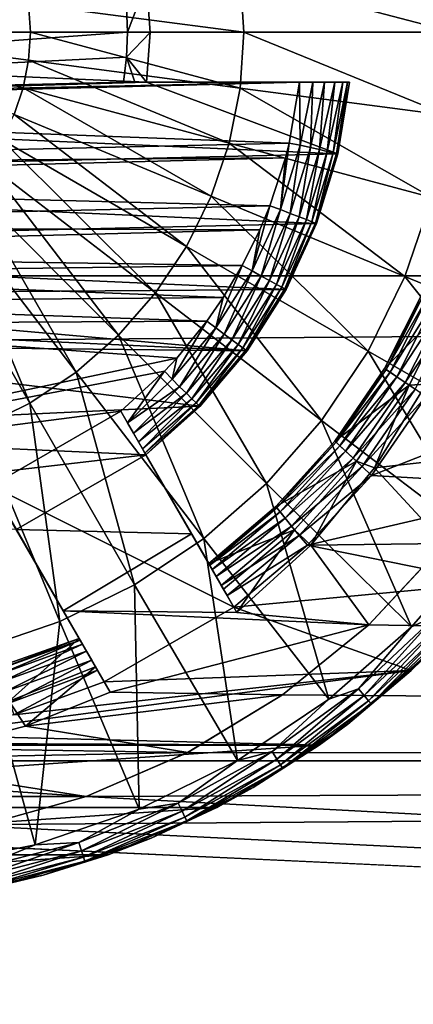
# Model space of a CAD drawing. Header units: metres. Extents: x -150 to 146, y -127 to 82.
# Tile 145 of 256: x 93.82 to 95.4, y -3.9 to 0.05. Entities that reach past the tile are written whole.
import ezdxf

# ---------------------------------------------------------------- set-up
doc = ezdxf.new("R2010")
doc.units = ezdxf.units.M
doc.layers.add('solid_ELLA_AP_WANNE_SW0001', color=7, linetype='CONTINUOUS')

msp = doc.modelspace()

# ---------------------------------------------------------------- linework, layer by layer
at = {"layer": 'solid_ELLA_AP_WANNE_SW0001'}
for points in [[(127.5, 0.976148, 22.979277), (-127.5, 0.976148, 22.979277), (-127.5, -0.976148, 22.979277)], [(127.5, -0.976148, 22.979277), (127.5, 0.976148, 22.979277), (-127.5, -0.976148, 22.979277)], [(93.795601, 0.329549, -23.959162), (93.83181, 0.222883, -23.959162), (93, 0, -24)], [(94.702431, 0.224129, -23.836525), (95.535706, 0.333832, -23.633198), (95.557587, 0, -23.633198)], [(94.233894, 0.2, -23), (91.073212, 0.3, -23), (89.5, 0, -23)], [(94.327003, 0.2, -22.310066), (89.75, 0, -22.310963), (90.219528, 0.3, -22.308947)], [(94.245964, 0.100324, -23), (94.233894, 0.2, -23), (89.5, 0, -23)], [(94.341873, -0.001472, -22.310963), (89.75, 0, -22.310963), (94.327003, 0.2, -22.310066)], [(93.83181, 0.222883, -23.959162), (93.853783, 0.112403, -23.959162), (93, 0, -24)], [(94.702431, 0.224129, -23.836525), (94.717125, 0, -23.836525), (93.853783, 0.112403, -23.959162)], [(94.327003, 0.2, -22.310066), (94.245964, 0.100324, -23), (94.25, 0, -23)], [(94.341873, -0.001472, -22.310963), (94.327003, 0.2, -22.310066), (94.25, 0, -23)], [(94.702431, 0.224129, -23.836525), (95.557587, 0, -23.633198), (94.717125, 0, -23.836525)], [(94.25, 0, -23), (94.245964, 0.100324, -23), (89.5, 0, -23)], [(93.853783, 0.112403, -23.959162), (93.861153, 0, -23.959162), (93, 0, -24)], [(94.717125, 0, -23.836525), (93.861153, 0, -23.959162), (93.853783, 0.112403, -23.959162)], [(94.327003, -0.2, -22.310066), (90.871033, -0.3, -22.308947), (89.75, 0, -22.310963)], [(94.341873, -0.001472, -22.310963), (94.327003, -0.2, -22.310066), (89.75, 0, -22.310963)], [(93.853783, -0.112403, -23.959162), (93, 0, -24), (93.861153, 0, -23.959162)], [(93.83181, -0.222883, -23.959162), (93.795601, -0.329549, -23.959162), (93, 0, -24)], [(93.853783, -0.112403, -23.959162), (93.83181, -0.222883, -23.959162), (93, 0, -24)], [(94.702431, -0.224129, -23.836525), (93.853783, -0.112403, -23.959162), (93.861153, 0, -23.959162)], [(94.702431, -0.224129, -23.836525), (93.861153, 0, -23.959162), (94.717125, 0, -23.836525)], [(94.702431, -0.224129, -23.836525), (94.717125, 0, -23.836525), (95.535706, -0.333832, -23.633198)], [(95.535706, -0.333832, -23.633198), (94.717125, 0, -23.836525), (95.557587, 0, -23.633198)], [(94.25, 0, -23), (89.5, 0, -23), (90.165833, -0.3, -23)], [(94.245964, -0.100324, -23), (94.25, 0, -23), (90.165833, -0.3, -23)], [(94.341873, -0.001472, -22.310963), (94.25, 0, -23), (94.245964, -0.100324, -23)], [(94.341873, -0.001472, -22.310963), (94.245964, -0.100324, -23), (94.327003, -0.2, -22.310066)], [(94.233894, -0.2, -23), (94.245964, -0.100324, -23), (90.165833, -0.3, -23)], [(94.658615, -0.444424, -23.836525), (93.83181, -0.222883, -23.959162), (93.853783, -0.112403, -23.959162)], [(94.658615, -0.444424, -23.836525), (93.853783, -0.112403, -23.959162), (94.702431, -0.224129, -23.836525)], [(94.280418, -0.2, -22.655434), (94.245964, -0.100324, -23), (94.233894, -0.2, -23)], [(94.280418, -0.2, -22.655434), (94.327003, -0.2, -22.310066), (94.245964, -0.100324, -23)], [(94.93972, -0.2, -23), (90.165833, -0.3, -23), (91.073212, -0.3, -23)], [(94.93972, -0.2, -23), (94.233894, -0.2, -23), (90.165833, -0.3, -23)], [(95.094063, -0.487243, -22.305643), (90.871033, -0.3, -22.308947), (94.327003, -0.2, -22.310066)], [(94.898506, -0.444445, -23), (94.93972, -0.2, -23), (91.073212, -0.3, -23)], [(94.586418, -0.657114, -23.836525), (93.795601, -0.329549, -23.959162), (93.83181, -0.222883, -23.959162)], [(94.586418, -0.657114, -23.836525), (93.83181, -0.222883, -23.959162), (94.658615, -0.444424, -23.836525)], [(94.280418, -0.2, -22.655434), (94.233894, -0.2, -23), (94.93972, -0.2, -23)], [(94.280418, -0.2, -22.655434), (94.93972, -0.2, -23), (94.327003, -0.2, -22.310066)], [(94.327003, -0.2, -22.310066), (94.93972, -0.2, -23), (94.993484, -0.2, -22.992336)], [(94.327003, -0.2, -22.310066), (94.993484, -0.2, -22.992336), (95.040436, -0.2, -22.973083)], [(94.327003, -0.2, -22.310066), (95.040436, -0.2, -22.973083), (95.081772, -0.2, -22.940998)], [(94.327003, -0.2, -22.310066), (95.081772, -0.2, -22.940998), (95.113876, -0.2, -22.899803)], [(94.327003, -0.2, -22.310066), (95.113876, -0.2, -22.899803), (95.13311, -0.2, -22.853218)], [(94.327003, -0.2, -22.310066), (95.13311, -0.2, -22.853218), (95.140678, -0.2, -22.799999)], [(95.140678, -0.2, -22.310066), (94.327003, -0.2, -22.310066), (95.140678, -0.2, -22.799999)], [(95.094063, -0.487243, -22.305643), (94.327003, -0.2, -22.310066), (95.140678, -0.2, -22.310066)], [(94.658615, -0.444424, -23.836525), (94.702431, -0.224129, -23.836525), (95.470444, -0.661952, -23.633198)], [(94.702431, -0.224129, -23.836525), (95.535706, -0.333832, -23.633198), (95.470444, -0.661952, -23.633198)], [(94.942513, -0.452435, -22.994986), (94.93972, -0.2, -23), (94.898506, -0.444445, -23)], [(94.942513, -0.452435, -22.994986), (94.993484, -0.2, -22.992336), (94.93972, -0.2, -23)], [(94.942513, -0.452435, -22.994986), (94.983681, -0.462024, -22.980194), (94.993484, -0.2, -22.992336)], [(94.983681, -0.462024, -22.980194), (95.040436, -0.2, -22.973083), (94.993484, -0.2, -22.992336)], [(94.983681, -0.462024, -22.980194), (95.020615, -0.470626, -22.956366), (95.040436, -0.2, -22.973083)], [(95.020615, -0.470626, -22.956366), (95.081772, -0.2, -22.940998), (95.040436, -0.2, -22.973083)], [(95.020615, -0.470626, -22.956366), (95.05146, -0.47781, -22.924698), (95.081772, -0.2, -22.940998)], [(95.05146, -0.47781, -22.924698), (95.113876, -0.2, -22.899803), (95.081772, -0.2, -22.940998)], [(95.05146, -0.47781, -22.924698), (95.074661, -0.483215, -22.886776), (95.113876, -0.2, -22.899803)], [(95.074661, -0.483215, -22.886776), (95.13311, -0.2, -22.853218), (95.113876, -0.2, -22.899803)], [(95.074661, -0.483215, -22.886776), (95.089073, -0.48657, -22.844503), (95.13311, -0.2, -22.853218)], [(95.089073, -0.48657, -22.844503), (95.093956, -0.487708, -22.799999), (95.13311, -0.2, -22.853218)], [(95.093956, -0.487708, -22.799999), (95.140678, -0.2, -22.799999), (95.13311, -0.2, -22.853218)], [(95.140678, -0.2, -22.310066), (95.140678, -0.2, -22.799999), (95.093956, -0.487708, -22.799999)], [(95.094063, -0.487243, -22.305643), (95.140678, -0.2, -22.310066), (95.093956, -0.487708, -22.799999)], [(95.094063, -0.487243, -22.305643), (90.931175, -0.585203, -22.303288), (90.871033, -0.3, -22.308947)], [(94.898506, -0.444445, -23), (91.073212, -0.3, -23), (91.124107, -0.531831, -23)], [(94.487068, -0.858561, -23.836525), (93.745781, -0.430577, -23.959162), (93.795601, -0.329549, -23.959162)], [(94.487068, -0.858561, -23.836525), (93.795601, -0.329549, -23.959162), (94.586418, -0.657114, -23.836525)], [(94.362282, -1.045318, -23.836525), (93.683197, -0.524237, -23.959162), (93.745781, -0.430577, -23.959162)], [(94.362282, -1.045318, -23.836525), (93.745781, -0.430577, -23.959162), (94.487068, -0.858561, -23.836525)], [(94.883598, -0.504177, -23), (94.898506, -0.444445, -23), (91.124107, -0.531831, -23)], [(94.586418, -0.657114, -23.836525), (94.658615, -0.444424, -23.836525), (95.3629, -0.978747, -23.633198)], [(94.658615, -0.444424, -23.836525), (95.470444, -0.661952, -23.633198), (95.3629, -0.978747, -23.633198)], [(94.863365, -0.711272, -22.994986), (94.898506, -0.444445, -23), (94.883598, -0.504177, -23)], [(94.863365, -0.711272, -22.994986), (94.942513, -0.452435, -22.994986), (94.898506, -0.444445, -23)], [(94.863365, -0.711272, -22.994986), (94.902863, -0.726347, -22.980194), (94.942513, -0.452435, -22.994986)], [(94.902863, -0.726347, -22.980194), (94.983681, -0.462024, -22.980194), (94.942513, -0.452435, -22.994986)], [(94.902863, -0.726347, -22.980194), (94.938286, -0.73987, -22.956366), (94.983681, -0.462024, -22.980194)], [(94.938286, -0.73987, -22.956366), (95.020615, -0.470626, -22.956366), (94.983681, -0.462024, -22.980194)], [(94.938286, -0.73987, -22.956366), (94.967873, -0.751163, -22.924698), (95.020615, -0.470626, -22.956366)], [(94.967873, -0.751163, -22.924698), (95.05146, -0.47781, -22.924698), (95.020615, -0.470626, -22.956366)], [(95.008797, -0.766318, -22.2978), (90.931175, -0.585203, -22.303288), (95.094063, -0.487243, -22.305643)], [(94.883598, -0.504177, -23), (91.124107, -0.531831, -23), (91.144981, -0.600869, -23)], [(94.821808, -0.695348, -23), (94.883598, -0.504177, -23), (91.144981, -0.600869, -23)], [(94.863365, -0.711272, -22.994986), (94.883598, -0.504177, -23), (94.821808, -0.695348, -23)], [(94.967873, -0.751163, -22.924698), (94.990135, -0.759661, -22.886776), (95.05146, -0.47781, -22.924698)], [(94.990135, -0.759661, -22.886776), (95.074661, -0.483215, -22.886776), (95.05146, -0.47781, -22.924698)], [(94.990135, -0.759661, -22.886776), (95.003952, -0.764936, -22.844503), (95.074661, -0.483215, -22.886776)], [(95.003952, -0.764936, -22.844503), (95.089073, -0.48657, -22.844503), (95.074661, -0.483215, -22.886776)], [(95.003952, -0.764936, -22.844503), (95.008636, -0.766724, -22.799999), (95.089073, -0.48657, -22.844503)], [(95.008636, -0.766724, -22.799999), (95.093956, -0.487708, -22.799999), (95.089073, -0.48657, -22.844503)], [(95.008797, -0.766318, -22.2978), (95.093956, -0.487708, -22.799999), (95.008636, -0.766724, -22.799999)], [(95.008797, -0.766318, -22.2978), (95.094063, -0.487243, -22.305643), (95.093956, -0.487708, -22.799999)], [(94.214188, -1.214189, -23.836525), (93.608925, -0.608927, -23.959162), (93.683197, -0.524237, -23.959162)], [(94.214188, -1.214189, -23.836525), (93.683197, -0.524237, -23.959162), (94.362282, -1.045318, -23.836525)], [(95.008797, -0.766318, -22.2978), (91.02935, -0.859676, -22.294395), (90.931175, -0.585203, -22.303288)], [(94.821808, -0.695348, -23), (91.144981, -0.600869, -23), (91.212364, -0.779019, -23)], [(94.045319, -1.362285, -23.836525), (93.524239, -0.683199, -23.959162), (93.608925, -0.608927, -23.959162)], [(94.045319, -1.362285, -23.836525), (93.608925, -0.608927, -23.959162), (94.214188, -1.214189, -23.836525)], [(94.487068, -0.858561, -23.836525), (94.586418, -0.657114, -23.836525), (95.214935, -1.278794, -23.633198)], [(94.586418, -0.657114, -23.836525), (95.3629, -0.978747, -23.633198), (95.214935, -1.278794, -23.633198)], [(95.3629, -0.978747, -23.633198), (95.470444, -0.661952, -23.633198), (96.118088, -1.289372, -23.351336)], [(94.781776, -0.792006, -23), (94.821808, -0.695348, -23), (91.212364, -0.779019, -23)], [(93.858559, -1.487072, -23.836525), (93.43058, -0.74578, -23.959162), (93.524239, -0.683199, -23.959162)], [(93.858559, -1.487072, -23.836525), (93.524239, -0.683199, -23.959162), (94.045319, -1.362285, -23.836525)], [(94.749908, -0.957009, -22.994986), (94.821808, -0.695348, -23), (94.781776, -0.792006, -23)], [(94.749908, -0.957009, -22.994986), (94.863365, -0.711272, -22.994986), (94.821808, -0.695348, -23)], [(93.657112, -1.586415, -23.836525), (93.43058, -0.74578, -23.959162), (93.858559, -1.487072, -23.836525)], [(94.749908, -0.957009, -22.994986), (94.786995, -0.977293, -22.980194), (94.863365, -0.711272, -22.994986)], [(94.786995, -0.977293, -22.980194), (94.902863, -0.726347, -22.980194), (94.863365, -0.711272, -22.994986)], [(94.786995, -0.977293, -22.980194), (94.820267, -0.995488, -22.956366), (94.902863, -0.726347, -22.980194)], [(94.820267, -0.995488, -22.956366), (94.938286, -0.73987, -22.956366), (94.902863, -0.726347, -22.980194)], [(94.820267, -0.995488, -22.956366), (94.848053, -1.010684, -22.924698), (94.938286, -0.73987, -22.956366)], [(94.848053, -1.010684, -22.924698), (94.967873, -0.751163, -22.924698), (94.938286, -0.73987, -22.956366)], [(94.886612, -1.031109, -22.287125), (91.02935, -0.859676, -22.294395), (95.008797, -0.766318, -22.2978)], [(94.781776, -0.792006, -23), (91.212364, -0.779019, -23), (91.261543, -0.88305, -23)], [(94.848053, -1.010684, -22.924698), (94.868958, -1.022117, -22.886776), (94.967873, -0.751163, -22.924698)], [(94.868958, -1.022117, -22.886776), (94.990135, -0.759661, -22.886776), (94.967873, -0.751163, -22.924698)], [(94.868958, -1.022117, -22.886776), (94.881935, -1.029214, -22.844503), (94.990135, -0.759661, -22.886776)], [(94.881935, -1.029214, -22.844503), (95.003952, -0.764936, -22.844503), (94.990135, -0.759661, -22.886776)], [(94.881935, -1.029214, -22.844503), (94.886337, -1.03162, -22.799999), (95.003952, -0.764936, -22.844503)], [(94.886337, -1.03162, -22.799999), (95.008636, -0.766724, -22.799999), (95.003952, -0.764936, -22.844503)], [(94.886612, -1.031109, -22.287125), (95.008636, -0.766724, -22.799999), (94.886337, -1.03162, -22.799999)], [(94.886612, -1.031109, -22.287125), (95.008797, -0.766318, -22.2978), (95.008636, -0.766724, -22.799999)], [(94.710594, -0.935546, -23), (94.781776, -0.792006, -23), (91.261543, -0.88305, -23)], [(94.749908, -0.957009, -22.994986), (94.781776, -0.792006, -23), (94.710594, -0.935546, -23)], [(94.886612, -1.031109, -22.287125), (92.161682, -1.052012, -22.286148), (91.02935, -0.859676, -22.294395)], [(94.362282, -1.045318, -23.836525), (94.487068, -0.858561, -23.836525), (95.029068, -1.556961, -23.633198)], [(94.487068, -0.858561, -23.836525), (95.214935, -1.278794, -23.633198), (95.029068, -1.556961, -23.633198)], [(94.710594, -0.935546, -23), (91.261543, -0.88305, -23), (92.209846, -0.968585, -23)], [(94.633972, -1.064021, -23), (94.710594, -0.935546, -23), (92.209846, -0.968585, -23)], [(94.604225, -1.185123, -22.994986), (94.710594, -0.935546, -23), (94.633972, -1.064021, -23)], [(94.604225, -1.185123, -22.994986), (94.749908, -0.957009, -22.994986), (94.710594, -0.935546, -23)], [(127.5, -0.976148, 22.979277), (-127.5, -0.976148, 22.979277), (-127.5, -2.92141, 22.813709)], [(127.5, -2.92141, 22.813709), (127.5, -0.976148, 22.979277), (-127.5, -2.92141, 22.813709)], [(94.633972, -1.064021, -23), (92.209846, -0.968585, -23), (92.375, -1.082528, -23)], [(94.604225, -1.185123, -22.994986), (94.638222, -1.210241, -22.980194), (94.749908, -0.957009, -22.994986)], [(94.638222, -1.210241, -22.980194), (94.786995, -0.977293, -22.980194), (94.749908, -0.957009, -22.994986)], [(94.638222, -1.210241, -22.980194), (94.668724, -1.232774, -22.956366), (94.786995, -0.977293, -22.980194)], [(94.668724, -1.232774, -22.956366), (94.820267, -0.995488, -22.956366), (94.786995, -0.977293, -22.980194)], [(95.214935, -1.278794, -23.633198), (95.3629, -0.978747, -23.633198), (95.923447, -1.684751, -23.351336)], [(95.3629, -0.978747, -23.633198), (96.118088, -1.289372, -23.351336), (95.923447, -1.684751, -23.351336)], [(94.668724, -1.232774, -22.956366), (94.694199, -1.251591, -22.924698), (94.820267, -0.995488, -22.956366)], [(94.694199, -1.251591, -22.924698), (94.848053, -1.010684, -22.924698), (94.820267, -0.995488, -22.956366)], [(94.694199, -1.251591, -22.924698), (94.713364, -1.265749, -22.886776), (94.848053, -1.010684, -22.924698)], [(94.713364, -1.265749, -22.886776), (94.868958, -1.022117, -22.886776), (94.848053, -1.010684, -22.924698)], [(94.713364, -1.265749, -22.886776), (94.725258, -1.274538, -22.844503), (94.868958, -1.022117, -22.886776)], [(94.725258, -1.274538, -22.844503), (94.881935, -1.029214, -22.844503), (94.868958, -1.022117, -22.886776)], [(94.729813, -1.276816, -22.274399), (92.161682, -1.052012, -22.286148), (94.886612, -1.031109, -22.287125)], [(94.729813, -1.276816, -22.274399), (92.325752, -1.164869, -22.280533), (92.161682, -1.052012, -22.286148)], [(94.568466, -1.15863, -23), (94.633972, -1.064021, -23), (92.375, -1.082528, -23)], [(94.214188, -1.214189, -23.836525), (94.362282, -1.045318, -23.836525), (94.808487, -1.808488, -23.633198)], [(94.362282, -1.045318, -23.836525), (95.029068, -1.556961, -23.633198), (94.808487, -1.808488, -23.633198)], [(94.604225, -1.185123, -22.994986), (94.633972, -1.064021, -23), (94.568466, -1.15863, -23)], [(94.725258, -1.274538, -22.844503), (94.729294, -1.277518, -22.799999), (94.881935, -1.029214, -22.844503)], [(94.729294, -1.277518, -22.799999), (94.886337, -1.03162, -22.799999), (94.881935, -1.029214, -22.844503)], [(94.729813, -1.276816, -22.274399), (94.886337, -1.03162, -22.799999), (94.729294, -1.277518, -22.799999)], [(94.729813, -1.276816, -22.274399), (94.886612, -1.031109, -22.287125), (94.886337, -1.03162, -22.799999)], [(95.440636, -1.032369, -22.499998), (95.281639, -1.347816, -22.5), (95.440628, -1.032391, -22.799999)], [(95.547295, -1.083778, -22.348852), (95.281639, -1.347816, -22.5), (95.440636, -1.032369, -22.499998)], [(95.446709, -1.035375, -22.851561), (95.440628, -1.032391, -22.799999), (95.281639, -1.347817, -22.799999)], [(95.281639, -1.347816, -22.5), (95.281639, -1.347817, -22.799999), (95.440628, -1.032391, -22.799999)], [(95.287209, -1.351691, -22.851561), (95.446709, -1.035375, -22.851561), (95.281639, -1.347817, -22.799999)], [(95.464729, -1.044001, -22.899864), (95.446709, -1.035375, -22.851561), (95.287209, -1.351691, -22.851561)], [(95.303757, -1.362903, -22.899864), (95.464729, -1.044001, -22.899864), (95.287209, -1.351691, -22.851561)], [(95.493393, -1.057824, -22.941347), (95.464729, -1.044001, -22.899864), (95.303757, -1.362903, -22.899864)], [(95.33007, -1.380863, -22.941347), (95.493393, -1.057824, -22.941347), (95.303757, -1.362903, -22.899864)], [(95.530785, -1.075824, -22.973179), (95.493393, -1.057824, -22.941347), (95.33007, -1.380863, -22.941347)], [(94.568466, -1.15863, -23), (92.375, -1.082528, -23), (92.556259, -1.168586, -23)], [(95.379547, -1.414587, -22.348852), (95.281639, -1.347816, -22.5), (95.547295, -1.083778, -22.348852)], [(95.364388, -1.404253, -22.973179), (95.530785, -1.075824, -22.973179), (95.33007, -1.380863, -22.941347)], [(95.574356, -1.096722, -22.993185), (95.530785, -1.075824, -22.973179), (95.364388, -1.404253, -22.973179)], [(95.404411, -1.43141, -22.993185), (95.574356, -1.096722, -22.993185), (95.364388, -1.404253, -22.973179)], [(95.448425, -1.410564, -22.266329), (95.379547, -1.414587, -22.348852), (95.547295, -1.083778, -22.348852)], [(94.447876, -1.306056, -23), (92.556259, -1.168586, -23), (92.203346, -1.779844, -23)], [(94.729813, -1.276816, -22.274399), (92.507385, -1.253228, -22.275738), (92.325752, -1.164869, -22.280533)], [(94.447876, -1.306056, -23), (94.568466, -1.15863, -23), (92.556259, -1.168586, -23)], [(94.428993, -1.391411, -22.994986), (94.568466, -1.15863, -23), (94.447876, -1.306056, -23)], [(94.428993, -1.391411, -22.994986), (94.604225, -1.185123, -22.994986), (94.568466, -1.15863, -23)], [(94.045319, -1.362285, -23.836525), (94.214188, -1.214189, -23.836525), (94.556961, -2.029071, -23.633198)], [(94.214188, -1.214189, -23.836525), (94.808487, -1.808488, -23.633198), (94.556961, -2.029071, -23.633198)], [(94.428993, -1.391411, -22.994986), (94.459282, -1.420902, -22.980194), (94.604225, -1.185123, -22.994986)], [(94.459282, -1.420902, -22.980194), (94.638222, -1.210241, -22.980194), (94.604225, -1.185123, -22.994986)], [(94.459282, -1.420902, -22.980194), (94.48645, -1.447356, -22.956366), (94.638222, -1.210241, -22.980194)], [(94.48645, -1.447356, -22.956366), (94.668724, -1.232774, -22.956366), (94.638222, -1.210241, -22.980194)], [(94.541237, -1.499028, -22.260548), (92.304977, -1.60382, -22.253244), (92.507385, -1.253228, -22.275738)], [(94.541237, -1.499028, -22.260548), (92.507385, -1.253228, -22.275738), (94.729813, -1.276816, -22.274399)], [(94.48645, -1.447356, -22.956366), (94.50914, -1.469449, -22.924698), (94.668724, -1.232774, -22.956366)], [(94.50914, -1.469449, -22.924698), (94.694199, -1.251591, -22.924698), (94.668724, -1.232774, -22.956366)], [(94.50914, -1.469449, -22.924698), (94.526207, -1.486071, -22.886776), (94.694199, -1.251591, -22.924698)], [(94.526207, -1.486071, -22.886776), (94.713364, -1.265749, -22.886776), (94.694199, -1.251591, -22.924698)], [(94.526207, -1.486071, -22.886776), (94.536804, -1.49639, -22.844503), (94.713364, -1.265749, -22.886776)], [(94.536804, -1.49639, -22.844503), (94.725258, -1.274538, -22.844503), (94.713364, -1.265749, -22.886776)], [(94.536804, -1.49639, -22.844503), (94.540398, -1.499889, -22.799999), (94.725258, -1.274538, -22.844503)], [(94.540398, -1.499889, -22.799999), (94.729294, -1.277518, -22.799999), (94.725258, -1.274538, -22.844503)], [(94.541237, -1.499028, -22.260548), (94.729294, -1.277518, -22.799999), (94.540398, -1.499889, -22.799999)], [(94.541237, -1.499028, -22.260548), (94.729813, -1.276816, -22.274399), (94.729294, -1.277518, -22.799999)], [(95.029068, -1.556961, -23.633198), (95.214935, -1.278794, -23.633198), (95.67894, -2.051391, -23.351336)], [(95.214935, -1.278794, -23.633198), (95.923447, -1.684751, -23.351336), (95.67894, -2.051391, -23.351336)], [(94.398529, -1.358658, -23), (94.447876, -1.306056, -23), (92.203346, -1.779844, -23)], [(94.428993, -1.391411, -22.994986), (94.447876, -1.306056, -23), (94.398529, -1.358658, -23)], [(94.223198, -1.518645, -23), (94.398529, -1.358658, -23), (92.203346, -1.779844, -23)], [(93.858559, -1.487072, -23.836525), (94.045319, -1.362285, -23.836525), (94.278793, -2.214936, -23.633198)], [(94.045319, -1.362285, -23.836525), (94.556961, -2.029071, -23.633198), (94.278793, -2.214936, -23.633198)], [(94.250351, -1.565666, -22.992252), (94.398529, -1.358658, -23), (94.223198, -1.518645, -23)], [(94.428993, -1.391411, -22.994986), (94.398529, -1.358658, -23), (94.250351, -1.565666, -22.992252)], [(95.281639, -1.347816, -22.5), (95.082108, -1.639304, -22.5), (95.281639, -1.347817, -22.799999)], [(95.379547, -1.414587, -22.348852), (95.082108, -1.639304, -22.5), (95.281639, -1.347816, -22.5)], [(95.082108, -1.639304, -22.5), (95.082115, -1.639295, -22.799999), (95.281639, -1.347817, -22.799999)], [(95.287209, -1.351691, -22.851561), (95.281639, -1.347817, -22.799999), (95.082115, -1.639295, -22.799999)], [(95.087036, -1.643975, -22.851561), (95.287209, -1.351691, -22.851561), (95.082115, -1.639295, -22.799999)], [(95.303757, -1.362903, -22.899864), (95.287209, -1.351691, -22.851561), (95.087036, -1.643975, -22.851561)], [(95.101761, -1.657531, -22.899864), (95.303757, -1.362903, -22.899864), (95.087036, -1.643975, -22.851561)], [(95.33007, -1.380863, -22.941347), (95.303757, -1.362903, -22.899864), (95.101761, -1.657531, -22.899864)], [(95.125122, -1.679238, -22.941347), (95.33007, -1.380863, -22.941347), (95.101761, -1.657531, -22.899864)], [(95.364388, -1.404253, -22.973179), (95.33007, -1.380863, -22.941347), (95.125122, -1.679238, -22.941347)], [(94.428993, -1.391411, -22.994986), (94.250351, -1.565666, -22.992252), (94.459282, -1.420902, -22.980194)], [(95.169075, -1.720001, -22.348852), (95.082108, -1.639304, -22.5), (95.379547, -1.414587, -22.348852)], [(95.155609, -1.70751, -22.973179), (95.364388, -1.404253, -22.973179), (95.125122, -1.679238, -22.941347)], [(95.404411, -1.43141, -22.993185), (95.364388, -1.404253, -22.973179), (95.155609, -1.70751, -22.973179)], [(95.240883, -1.746365, -22.242512), (95.169075, -1.720001, -22.348852), (95.379547, -1.414587, -22.348852)], [(95.228447, -1.776662, -23), (95.989975, -1.819247, -23), (96.209946, -1.393764, -23)], [(95.446335, -1.461417, -23), (95.228447, -1.776662, -23), (96.209946, -1.393764, -23)], [(95.448425, -1.410564, -22.266329), (95.778366, -1.686171, -22.247158), (95.240883, -1.746365, -22.242512)], [(95.448425, -1.410564, -22.266329), (95.240883, -1.746365, -22.242512), (95.379547, -1.414587, -22.348852)], [(94.459282, -1.420902, -22.980194), (94.250351, -1.565666, -22.992252), (94.27401, -1.606653, -22.972931)], [(94.459282, -1.420902, -22.980194), (94.27401, -1.606653, -22.972931), (94.48645, -1.447356, -22.956366)], [(94.48645, -1.447356, -22.956366), (94.27401, -1.606653, -22.972931), (94.294785, -1.642637, -22.940779)], [(94.48645, -1.447356, -22.956366), (94.294785, -1.642637, -22.940779), (94.50914, -1.469449, -22.924698)], [(95.191193, -1.74034, -22.993185), (95.404411, -1.43141, -22.993185), (95.155609, -1.70751, -22.973179)], [(95.191193, -1.74034, -22.993185), (95.446335, -1.461417, -23), (95.404411, -1.43141, -22.993185)], [(94.541237, -1.499028, -22.260548), (94.324287, -1.693739, -22.24658), (92.304977, -1.60382, -22.253244)], [(93.657112, -1.586415, -23.836525), (93.858559, -1.487072, -23.836525), (93.978745, -2.362903, -23.633198)], [(93.858559, -1.487072, -23.836525), (94.278793, -2.214936, -23.633198), (93.978745, -2.362903, -23.633198)], [(94.50914, -1.469449, -22.924698), (94.294785, -1.642637, -22.940779), (94.310883, -1.670522, -22.899565)], [(94.50914, -1.469449, -22.924698), (94.310883, -1.670522, -22.899565), (94.526207, -1.486071, -22.886776)], [(94.526207, -1.486071, -22.886776), (94.310883, -1.670522, -22.899565), (94.320526, -1.687212, -22.853056)], [(94.526207, -1.486071, -22.886776), (94.320526, -1.687212, -22.853056), (94.536804, -1.49639, -22.844503)], [(94.536804, -1.49639, -22.844503), (94.320526, -1.687212, -22.853056), (94.324287, -1.693739, -22.799999)], [(94.536804, -1.49639, -22.844503), (94.324287, -1.693739, -22.799999), (94.540398, -1.499889, -22.799999)], [(94.541237, -1.499028, -22.260548), (94.324287, -1.693739, -22.799999), (94.324287, -1.693739, -22.24658)], [(94.541237, -1.499028, -22.260548), (94.540398, -1.499889, -22.799999), (94.324287, -1.693739, -22.799999)], [(95.191193, -1.74034, -22.993185), (95.228447, -1.776662, -23), (95.446335, -1.461417, -23)], [(94.223198, -1.518645, -23), (92.203346, -1.779844, -23), (93.703583, -1.818645, -23)], [(94.223198, -1.518645, -23), (93.703583, -1.818645, -23), (94.676888, -2.30446, -23)], [(94.250351, -1.565666, -22.992252), (94.223198, -1.518645, -23), (94.676888, -2.30446, -23)], [(94.27401, -1.606653, -22.972931), (94.250351, -1.565666, -22.992252), (94.676888, -2.30446, -23)], [(94.808487, -1.808488, -23.633198), (95.029068, -1.556961, -23.633198), (95.388741, -2.383038, -23.351336)], [(95.029068, -1.556961, -23.633198), (95.67894, -2.051391, -23.351336), (95.388741, -2.383038, -23.351336)], [(94.324287, -1.693739, -22.24658), (92.102867, -1.953881, -22.225243), (92.304977, -1.60382, -22.253244)], [(93.657112, -1.586415, -23.836525), (93.978745, -2.362903, -23.633198), (93.661949, -2.47044, -23.633198)], [(94.294785, -1.642637, -22.940779), (94.27401, -1.606653, -22.972931), (94.676888, -2.30446, -23)], [(94.310883, -1.670522, -22.899565), (94.294785, -1.642637, -22.940779), (94.676888, -2.30446, -23)], [(95.082108, -1.639304, -22.5), (94.845589, -1.901655, -22.5), (94.845596, -1.901648, -22.799999)], [(95.169075, -1.720001, -22.348852), (94.845589, -1.901655, -22.5), (95.082108, -1.639304, -22.5)], [(95.087036, -1.643975, -22.851561), (95.082115, -1.639295, -22.799999), (94.845596, -1.901648, -22.799999)], [(95.082108, -1.639304, -22.5), (94.845596, -1.901648, -22.799999), (95.082115, -1.639295, -22.799999)], [(94.849762, -1.907029, -22.851561), (95.087036, -1.643975, -22.851561), (94.845596, -1.901648, -22.799999)], [(95.101761, -1.657531, -22.899864), (95.087036, -1.643975, -22.851561), (94.849762, -1.907029, -22.851561)], [(94.862328, -1.922637, -22.899864), (95.101761, -1.657531, -22.899864), (94.849762, -1.907029, -22.851561)], [(95.125122, -1.679238, -22.941347), (95.101761, -1.657531, -22.899864), (94.862328, -1.922637, -22.899864)], [(94.324287, -1.693739, -22.24658), (93.804672, -1.993739, -22.221703), (92.102867, -1.953881, -22.225243)], [(94.507034, -2.010257, -22.220215), (93.804672, -1.993739, -22.221703), (94.324287, -1.693739, -22.24658)], [(94.310883, -1.670522, -22.899565), (94.676888, -2.30446, -23), (94.650063, -2.257996, -22.992371)], [(94.320526, -1.687212, -22.853056), (94.310883, -1.670522, -22.899565), (94.650063, -2.257996, -22.992371)], [(94.324287, -1.693739, -22.799999), (94.320526, -1.687212, -22.853056), (94.650063, -2.257996, -22.992371)], [(94.324287, -1.693739, -22.24658), (94.589729, -2.153496, -22.899857), (94.58007, -2.136758, -22.853153)], [(94.507034, -2.010257, -22.220215), (94.324287, -1.693739, -22.24658), (94.58007, -2.136758, -22.853153)], [(94.324287, -1.693739, -22.24658), (94.605858, -2.181425, -22.941114), (94.589729, -2.153496, -22.899857)], [(94.324287, -1.693739, -22.799999), (94.626572, -2.217308, -22.973173), (94.605858, -2.181425, -22.941114)], [(94.324287, -1.693739, -22.24658), (94.324287, -1.693739, -22.799999), (94.605858, -2.181425, -22.941114)], [(94.324287, -1.693739, -22.799999), (94.650063, -2.257996, -22.992371), (94.626572, -2.217308, -22.973173)], [(94.882225, -1.947621, -22.941347), (95.125122, -1.679238, -22.941347), (94.862328, -1.922637, -22.899864)], [(95.155609, -1.70751, -22.973179), (95.125122, -1.679238, -22.941347), (94.882225, -1.947621, -22.941347)], [(95.240883, -1.746365, -22.242512), (95.778366, -1.686171, -22.247158), (95.521942, -2.049953, -22.216587)], [(94.91967, -1.994537, -22.348852), (94.845589, -1.901655, -22.5), (95.169075, -1.720001, -22.348852)], [(94.908195, -1.98016, -22.973179), (95.155609, -1.70751, -22.973179), (94.882225, -1.947621, -22.941347)], [(95.191193, -1.74034, -22.993185), (95.155609, -1.70751, -22.973179), (94.908195, -1.98016, -22.973179)], [(94.985802, -2.055816, -22.216045), (94.91967, -1.994537, -22.348852), (95.169075, -1.720001, -22.348852)], [(95.240883, -1.746365, -22.242512), (94.985802, -2.055816, -22.216045), (95.169075, -1.720001, -22.348852)], [(94.938553, -2.017955, -22.993185), (95.191193, -1.74034, -22.993185), (94.908195, -1.98016, -22.973179)], [(94.938553, -2.017955, -22.993185), (95.228447, -1.776662, -23), (95.191193, -1.74034, -22.993185)], [(95.240883, -1.746365, -22.242512), (95.521942, -2.049953, -22.216587), (94.985802, -2.055816, -22.216045)], [(94.556961, -2.029071, -23.633198), (94.808487, -1.808488, -23.633198), (95.057785, -2.674034, -23.351336)], [(94.808487, -1.808488, -23.633198), (95.388741, -2.383038, -23.351336), (95.057785, -2.674034, -23.351336)], [(94.938553, -2.017955, -22.993185), (94.97258, -2.056674, -23), (95.228447, -1.776662, -23)], [(95.228447, -1.776662, -23), (94.97258, -2.056674, -23), (95.989975, -1.819247, -23)], [(94.676888, -2.30446, -23), (93.703583, -1.818645, -23), (94.157272, -2.60446, -23)], [(94.130447, -2.557996, -22.992371), (94.157272, -2.60446, -23), (93.703583, -1.818645, -23)], [(94.086243, -2.481425, -22.941114), (93.703583, -1.818645, -23), (94.070114, -2.453496, -22.899857)], [(93.730736, -1.865667, -22.992252), (94.070114, -2.453496, -22.899857), (93.703583, -1.818645, -23)], [(94.106956, -2.517308, -22.973173), (93.703583, -1.818645, -23), (94.086243, -2.481425, -22.941114)], [(94.130447, -2.557996, -22.992371), (93.703583, -1.818645, -23), (94.106956, -2.517308, -22.973173)], [(94.97258, -2.056674, -23), (95.71508, -2.207919, -23), (95.989975, -1.819247, -23)], [(93.730736, -1.865667, -22.992252), (94.056671, -2.430214, -22.800001), (94.060455, -2.436759, -22.853153)], [(93.754395, -1.906655, -22.972929), (94.056671, -2.430214, -22.800001), (93.730736, -1.865667, -22.992252)], [(93.730736, -1.865667, -22.992252), (94.060455, -2.436759, -22.853153), (94.070114, -2.453496, -22.899857)], [(93.775177, -1.94264, -22.940775), (94.056671, -2.430214, -22.800001), (93.754395, -1.906655, -22.972929)], [(94.849762, -1.907029, -22.851561), (94.845596, -1.901648, -22.799999), (94.576286, -2.130214, -22.800001)], [(94.576286, -2.130214, -22.499949), (94.576286, -2.130214, -22.800001), (94.845596, -1.901648, -22.799999)], [(94.845589, -1.901655, -22.5), (94.576286, -2.130214, -22.499949), (94.845596, -1.901648, -22.799999)], [(94.91967, -1.994537, -22.348852), (94.576286, -2.130214, -22.499949), (94.845589, -1.901655, -22.5)], [(94.58007, -2.136758, -22.853153), (94.849762, -1.907029, -22.851561), (94.576286, -2.130214, -22.800001)], [(94.862328, -1.922637, -22.899864), (94.849762, -1.907029, -22.851561), (94.58007, -2.136758, -22.853153)], [(94.589729, -2.153496, -22.899857), (94.862328, -1.922637, -22.899864), (94.58007, -2.136758, -22.853153)], [(94.882225, -1.947621, -22.941347), (94.862328, -1.922637, -22.899864), (94.589729, -2.153496, -22.899857)], [(93.775177, -1.94264, -22.940775), (94.056671, -2.430214, -22.499966), (94.056671, -2.430214, -22.800001)], [(93.791275, -1.970525, -22.899557), (94.056671, -2.430214, -22.499966), (93.775177, -1.94264, -22.940775)], [(93.992905, -2.319756, -22.190039), (94.056671, -2.430214, -22.499966), (93.791275, -1.970525, -22.899557)], [(93.992905, -2.319756, -22.190039), (93.791275, -1.970525, -22.899557), (93.800911, -1.987214, -22.853052)], [(94.605858, -2.181425, -22.941114), (94.882225, -1.947621, -22.941347), (94.589729, -2.153496, -22.899857)], [(94.908195, -1.98016, -22.973179), (94.882225, -1.947621, -22.941347), (94.605858, -2.181425, -22.941114)], [(93.992905, -2.319756, -22.190039), (93.800911, -1.987214, -22.853052), (93.804672, -1.993739, -22.799999)], [(93.992905, -2.319756, -22.190039), (93.804672, -1.993739, -22.799999), (93.804672, -1.993739, -22.221703)], [(94.507034, -2.010257, -22.220215), (93.992905, -2.319756, -22.190039), (93.804672, -1.993739, -22.221703)], [(94.507034, -2.010257, -22.220215), (94.689507, -2.326305, -22.189354), (93.992905, -2.319756, -22.190039)], [(94.507034, -2.010257, -22.220215), (94.58007, -2.136758, -22.853153), (94.576286, -2.130214, -22.800001)], [(94.507034, -2.010257, -22.220215), (94.576286, -2.130214, -22.800001), (94.576286, -2.130214, -22.499949)], [(94.507034, -2.010257, -22.220215), (94.576286, -2.130214, -22.499949), (94.635788, -2.233274, -22.348845)], [(94.507034, -2.010257, -22.220215), (94.635788, -2.233274, -22.348845), (94.689507, -2.326305, -22.189354)], [(94.91967, -1.994537, -22.348852), (94.635788, -2.233274, -22.348845), (94.576286, -2.130214, -22.499949)], [(94.626572, -2.217308, -22.973173), (94.908195, -1.98016, -22.973179), (94.605858, -2.181425, -22.941114)], [(94.938553, -2.017955, -22.993185), (94.908195, -1.98016, -22.973179), (94.626572, -2.217308, -22.973173)], [(94.91967, -1.994537, -22.348852), (94.689507, -2.326305, -22.189354), (94.635788, -2.233274, -22.348845)], [(94.985802, -2.055816, -22.216045), (94.689507, -2.326305, -22.189354), (94.91967, -1.994537, -22.348852)], [(94.278793, -2.214936, -23.633198), (94.556961, -2.029071, -23.633198), (94.691734, -2.919415, -23.351336)], [(94.556961, -2.029071, -23.633198), (95.057785, -2.674034, -23.351336), (94.691734, -2.919415, -23.351336)], [(94.650063, -2.257996, -22.992371), (94.938553, -2.017955, -22.993185), (94.626572, -2.217308, -22.973173)], [(94.650063, -2.257996, -22.992371), (94.97258, -2.056674, -23), (94.938553, -2.017955, -22.993185)], [(94.985802, -2.055816, -22.216045), (95.521942, -2.049953, -22.216587), (95.21788, -2.375609, -22.184126)], [(95.521629, -2.05034, -22.908428), (95.217567, -2.375897, -22.876953), (95.21788, -2.375609, -22.184126)], [(127.5, -2.92141, -22.813709), (95.217567, -2.375897, -22.876953), (95.521629, -2.05034, -22.908428)], [(95.521629, -2.05034, -22.908428), (95.21788, -2.375609, -22.184126), (95.521942, -2.049953, -22.216587)], [(95.48999, -2.338257, -23.328676), (95.388741, -2.383038, -23.351336), (95.67894, -2.051391, -23.351336)], [(94.650063, -2.257996, -22.992371), (94.676888, -2.30446, -23), (94.97258, -2.056674, -23)], [(94.97258, -2.056674, -23), (94.676888, -2.30446, -23), (95.71508, -2.207919, -23)], [(94.985802, -2.055816, -22.216045), (95.21788, -2.375609, -22.184126), (94.689507, -2.326305, -22.189354)], [(94.676888, -2.30446, -23), (95.388054, -2.558599, -23), (95.71508, -2.207919, -23)], [(95.477829, -2.471915, -23.165592), (95.71508, -2.207919, -23), (95.388054, -2.558599, -23)], [(93.978745, -2.362903, -23.633198), (94.278793, -2.214936, -23.633198), (94.296822, -3.114996, -23.351336)], [(94.278793, -2.214936, -23.633198), (94.691734, -2.919415, -23.351336), (94.296822, -3.114996, -23.351336)], [(93.992905, -2.319756, -22.190039), (95.21788, -2.375609, -22.184126), (94.180786, -2.645184, -22.153603)], [(94.689507, -2.326305, -22.189354), (95.21788, -2.375609, -22.184126), (93.992905, -2.319756, -22.190039)], [(93.992905, -2.319756, -22.190039), (94.180786, -2.645184, -22.153603), (94.056671, -2.430214, -22.499966)], [(94.676888, -2.30446, -23), (94.157272, -2.60446, -23), (95.388054, -2.558599, -23)], [(93.661949, -2.47044, -23.633198), (93.978745, -2.362903, -23.633198), (93.879784, -3.257441, -23.351336)], [(93.978745, -2.362903, -23.633198), (94.296822, -3.114996, -23.351336), (93.879784, -3.257441, -23.351336)], [(95.48999, -2.338257, -23.328676), (95.177292, -2.631897, -23.328676), (95.388741, -2.383038, -23.351336)], [(95.19976, -2.659051, -23.296721), (95.177292, -2.631897, -23.328676), (95.48999, -2.338257, -23.328676)], [(95.515678, -2.362381, -23.296721), (95.19976, -2.659051, -23.296721), (95.48999, -2.338257, -23.328676)], [(95.216774, -2.679622, -23.257345), (95.19976, -2.659051, -23.296721), (95.515678, -2.362381, -23.296721)], [(95.535141, -2.380657, -23.257345), (95.216774, -2.679622, -23.257345), (95.515678, -2.362381, -23.296721)], [(94.180786, -2.645184, -22.153603), (95.21788, -2.375609, -22.184126), (94.872269, -2.65652, -22.152248)], [(95.217567, -2.375897, -22.876953), (94.871925, -2.656763, -22.846045), (94.872269, -2.65652, -22.152248)], [(127.5, -2.92141, -22.813709), (94.871925, -2.656763, -22.846045), (95.217567, -2.375897, -22.876953)], [(95.217567, -2.375897, -22.876953), (94.872269, -2.65652, -22.152248), (95.21788, -2.375609, -22.184126)], [(95.177292, -2.631897, -23.328676), (95.057785, -2.674034, -23.351336), (95.388741, -2.383038, -23.351336)], [(95.227386, -2.692446, -23.21278), (95.216774, -2.679622, -23.257345), (95.535141, -2.380657, -23.257345)], [(95.547272, -2.39205, -23.21278), (95.227386, -2.692446, -23.21278), (95.535141, -2.380657, -23.257345)], [(95.477829, -2.471915, -23.165592), (95.227386, -2.692446, -23.21278), (95.547272, -2.39205, -23.21278)], [(93.726654, -2.555455, -22.851561), (94.056671, -2.430214, -22.800001), (93.697884, -2.556455, -22.799999)], [(93.697899, -2.55645, -22.500008), (93.697884, -2.556455, -22.799999), (94.056671, -2.430214, -22.800001)], [(94.056671, -2.430214, -22.499966), (93.697899, -2.55645, -22.500008), (94.056671, -2.430214, -22.800001)], [(93.776108, -2.681952, -22.315561), (93.697899, -2.55645, -22.500008), (94.056671, -2.430214, -22.499966)], [(93.726654, -2.555455, -22.851561), (94.060455, -2.436759, -22.853153), (94.056671, -2.430214, -22.800001)], [(93.733887, -2.574145, -22.899864), (94.060455, -2.436759, -22.853153), (93.726654, -2.555455, -22.851561)], [(93.733887, -2.574145, -22.899864), (94.070114, -2.453496, -22.899857), (94.060455, -2.436759, -22.853153)], [(93.776108, -2.681952, -22.315561), (94.056671, -2.430214, -22.499966), (94.122704, -2.544584, -22.330765)], [(94.122704, -2.544584, -22.330765), (94.056671, -2.430214, -22.499966), (94.180786, -2.645184, -22.153603)], [(93.661949, -2.47044, -23.633198), (93.879784, -3.257441, -23.351336), (93.447739, -3.344318, -23.351336)], [(93.745575, -2.603865, -22.941347), (94.070114, -2.453496, -22.899857), (93.733887, -2.574145, -22.899864)], [(93.745575, -2.603865, -22.941347), (94.086243, -2.481425, -22.941114), (94.070114, -2.453496, -22.899857)], [(93.760773, -2.642627, -22.973179), (94.086243, -2.481425, -22.941114), (93.745575, -2.603865, -22.941347)], [(93.760773, -2.642627, -22.973179), (94.106956, -2.517308, -22.973173), (94.086243, -2.481425, -22.941114)], [(95.477829, -2.471915, -23.165592), (95.388054, -2.558599, -23), (95.134529, -2.773765, -23.165592)], [(95.477829, -2.471915, -23.165592), (95.134529, -2.773765, -23.165592), (95.227386, -2.692446, -23.21278)], [(93.77832, -2.687813, -22.993185), (94.106956, -2.517308, -22.973173), (93.760773, -2.642627, -22.973179)], [(93.77832, -2.687813, -22.993185), (94.130447, -2.557996, -22.992371), (94.106956, -2.517308, -22.973173)], [(93.424416, -2.818222, -23), (95.018921, -2.858467, -23), (95.388054, -2.558599, -23)], [(93.794846, -2.73664, -23), (93.424416, -2.818222, -23), (95.388054, -2.558599, -23)], [(93.841965, -2.782087, -22.136826), (93.776108, -2.681952, -22.315561), (94.122704, -2.544584, -22.330765)], [(93.77832, -2.687813, -22.993185), (93.794846, -2.73664, -23), (94.130447, -2.557996, -22.992371)], [(94.130447, -2.557996, -22.992371), (93.794846, -2.73664, -23), (94.157272, -2.60446, -23)], [(94.157272, -2.60446, -23), (93.794846, -2.73664, -23), (95.388054, -2.558599, -23)], [(93.841965, -2.782087, -22.136826), (94.122704, -2.544584, -22.330765), (94.180786, -2.645184, -22.153603)], [(95.134529, -2.773765, -23.165592), (95.388054, -2.558599, -23), (95.018921, -2.858467, -23)], [(95.177292, -2.631897, -23.328676), (94.830261, -2.884032, -23.328676), (95.057785, -2.674034, -23.351336)], [(94.849144, -2.913787, -23.296721), (94.830261, -2.884032, -23.328676), (95.177292, -2.631897, -23.328676)], [(95.19976, -2.659051, -23.296721), (94.849144, -2.913787, -23.296721), (95.177292, -2.631897, -23.328676)], [(93.841965, -2.782087, -22.136826), (93.488754, -2.871972, -22.125345), (93.776108, -2.681952, -22.315561)], [(93.841965, -2.782087, -22.136826), (94.180786, -2.645184, -22.153603), (94.872269, -2.65652, -22.152248)], [(93.841965, -2.782087, -22.136826), (94.872269, -2.65652, -22.152248), (94.492104, -2.887235, -22.12336)], [(94.871925, -2.656763, -22.846045), (94.491661, -2.887465, -22.818031), (94.492104, -2.887235, -22.12336)], [(127.5, -2.92141, -22.813709), (94.491661, -2.887465, -22.818031), (94.871925, -2.656763, -22.846045)], [(94.871925, -2.656763, -22.846045), (94.492104, -2.887235, -22.12336), (94.872269, -2.65652, -22.152248)], [(94.830261, -2.884032, -23.328676), (94.691734, -2.919415, -23.351336), (95.057785, -2.674034, -23.351336)], [(94.863449, -2.936328, -23.257345), (94.849144, -2.913787, -23.296721), (95.19976, -2.659051, -23.296721)], [(95.216774, -2.679622, -23.257345), (94.863449, -2.936328, -23.257345), (95.19976, -2.659051, -23.296721)], [(94.872368, -2.95038, -23.21278), (94.863449, -2.936328, -23.257345), (95.216774, -2.679622, -23.257345)], [(95.227386, -2.692446, -23.21278), (94.872368, -2.95038, -23.21278), (95.216774, -2.679622, -23.257345)], [(95.134529, -2.773765, -23.165592), (94.872368, -2.95038, -23.21278), (95.227386, -2.692446, -23.21278)], [(93.841965, -2.782087, -22.136826), (94.492104, -2.887235, -22.12336), (93.488754, -2.871972, -22.125345)], [(95.134529, -2.773765, -23.165592), (95.018921, -2.858467, -23), (94.754822, -3.028298, -23.165592)], [(95.134529, -2.773765, -23.165592), (94.754822, -3.028298, -23.165592), (94.872368, -2.95038, -23.21278)], [(93.424416, -2.818222, -23), (93.042458, -2.849299, -23), (95.018921, -2.858467, -23)], [(93.042458, -2.849299, -23), (90.981079, -2.858469, -23), (95.018921, -2.858467, -23)], [(90.981079, -2.858469, -23), (91.390968, -3.108016, -23), (95.018921, -2.858467, -23)], [(91.390968, -3.108016, -23), (94.609039, -3.108015, -23), (95.018921, -2.858467, -23)], [(93.488754, -2.871972, -22.125345), (94.492104, -2.887235, -22.12336), (93.125847, -2.913749, -22.119883)], [(94.754822, -3.028298, -23.165592), (95.018921, -2.858467, -23), (94.609039, -3.108015, -23)], [(91.507896, -2.887235, -22.12336), (94.08493, -3.063565, -22.099628), (91.91507, -3.063565, -22.099628)], [(93.125847, -2.913749, -22.119883), (94.08493, -3.063565, -22.099628), (91.507896, -2.887235, -22.12336)], [(93.125847, -2.913749, -22.119883), (94.492104, -2.887235, -22.12336), (94.08493, -3.063565, -22.099628)], [(94.491661, -2.887465, -22.818031), (94.084358, -3.063768, -22.795027), (94.08493, -3.063565, -22.099628)], [(127.5, -2.92141, -22.813709), (94.084358, -3.063768, -22.795027), (94.491661, -2.887465, -22.818031)], [(94.491661, -2.887465, -22.818031), (94.08493, -3.063565, -22.099628), (94.492104, -2.887235, -22.12336)], [(94.454369, -3.090683, -23.328676), (94.296822, -3.114996, -23.351336), (94.691734, -2.919415, -23.351336)], [(94.830261, -2.884032, -23.328676), (94.454369, -3.090683, -23.328676), (94.691734, -2.919415, -23.351336)], [(94.469368, -3.12257, -23.296721), (94.454369, -3.090683, -23.328676), (94.830261, -2.884032, -23.328676)], [(94.849144, -2.913787, -23.296721), (94.469368, -3.12257, -23.296721), (94.830261, -2.884032, -23.328676)], [(94.480736, -3.146727, -23.257345), (94.469368, -3.12257, -23.296721), (94.849144, -2.913787, -23.296721)], [(94.863449, -2.936328, -23.257345), (94.480736, -3.146727, -23.257345), (94.849144, -2.913787, -23.296721)], [(127.5, -2.92141, 22.813709), (-127.5, -2.92141, 22.813709), (-127.5, -4.845623, 22.48377)], [(127.5, -4.845623, 22.48377), (127.5, -2.92141, 22.813709), (-127.5, -4.845623, 22.48377)], [(127.5, -4.845623, -22.48377), (94.084358, -3.063768, -22.795027), (127.5, -2.92141, -22.813709)], [(94.487823, -3.161786, -23.21278), (94.480736, -3.146727, -23.257345), (94.863449, -2.936328, -23.257345)], [(94.872368, -2.95038, -23.21278), (94.487823, -3.161786, -23.21278), (94.863449, -2.936328, -23.257345)], [(94.754822, -3.028298, -23.165592), (94.487823, -3.161786, -23.21278), (94.872368, -2.95038, -23.21278)], [(94.754822, -3.028298, -23.165592), (94.609039, -3.108015, -23), (94.345184, -3.231173, -23.165592)], [(94.754822, -3.028298, -23.165592), (94.345184, -3.231173, -23.165592), (94.487823, -3.161786, -23.21278)], [(91.91507, -3.063565, -22.099628), (94.08493, -3.063565, -22.099628), (93.658577, -3.182573, -22.082806)], [(94.084358, -3.063768, -22.795027), (93.657799, -3.182735, -22.778723), (93.658577, -3.182573, -22.082806)], [(127.5, -4.845623, -22.48377), (93.657799, -3.182735, -22.778723), (94.084358, -3.063768, -22.795027)], [(94.084358, -3.063768, -22.795027), (93.658577, -3.182573, -22.082806), (94.08493, -3.063565, -22.099628)], [(91.390968, -3.108016, -23), (91.826965, -3.297161, -23), (94.609039, -3.108015, -23)], [(91.826965, -3.297161, -23), (94.173035, -3.297161, -23), (94.609039, -3.108015, -23)], [(94.055534, -3.248592, -23.328676), (93.879784, -3.257441, -23.351336), (94.296822, -3.114996, -23.351336)], [(94.454369, -3.090683, -23.328676), (94.055534, -3.248592, -23.328676), (94.296822, -3.114996, -23.351336)], [(94.066422, -3.282109, -23.296721), (94.055534, -3.248592, -23.328676), (94.454369, -3.090683, -23.328676)], [(94.469368, -3.12257, -23.296721), (94.066422, -3.282109, -23.296721), (94.454369, -3.090683, -23.328676)], [(94.345184, -3.231173, -23.165592), (94.609039, -3.108015, -23), (94.173035, -3.297161, -23)], [(94.074669, -3.307499, -23.257345), (94.066422, -3.282109, -23.296721), (94.469368, -3.12257, -23.296721)], [(94.480736, -3.146727, -23.257345), (94.074669, -3.307499, -23.257345), (94.469368, -3.12257, -23.296721)], [(94.079811, -3.323328, -23.21278), (94.074669, -3.307499, -23.257345), (94.480736, -3.146727, -23.257345)], [(94.487823, -3.161786, -23.21278), (94.079811, -3.323328, -23.21278), (94.480736, -3.146727, -23.257345)], [(127.5, -4.845623, -22.48377), (93.220131, -3.242536, -22.770287), (93.657799, -3.182735, -22.778723)], [(94.345184, -3.231173, -23.165592), (94.079811, -3.323328, -23.21278), (94.487823, -3.161786, -23.21278)], [(94.345184, -3.231173, -23.165592), (94.173035, -3.297161, -23), (93.912598, -3.37893, -23.165592)], [(94.345184, -3.231173, -23.165592), (93.912598, -3.37893, -23.165592), (94.079811, -3.323328, -23.21278)], [(127.5, -4.845623, -22.48377), (11.42012, -3.758733, -22.69079), (93.220131, -3.242536, -22.770287)], [(93.640053, -3.355269, -23.328676), (93.447739, -3.344318, -23.351336), (93.879784, -3.257441, -23.351336)], [(94.055534, -3.248592, -23.328676), (93.640053, -3.355269, -23.328676), (93.879784, -3.257441, -23.351336)], [(93.646652, -3.389886, -23.296721), (93.640053, -3.355269, -23.328676), (94.055534, -3.248592, -23.328676)], [(94.066422, -3.282109, -23.296721), (93.646652, -3.389886, -23.296721), (94.055534, -3.248592, -23.328676)], [(91.826965, -3.297161, -23), (92.28923, -3.426813, -23), (94.173035, -3.297161, -23)], [(92.28923, -3.426813, -23), (93.71077, -3.426813, -23), (94.173035, -3.297161, -23)], [(93.651657, -3.416111, -23.257345), (93.646652, -3.389886, -23.296721), (94.066422, -3.282109, -23.296721)], [(94.074669, -3.307499, -23.257345), (93.651657, -3.416111, -23.257345), (94.066422, -3.282109, -23.296721)], [(93.654778, -3.432459, -23.21278), (93.651657, -3.416111, -23.257345), (94.074669, -3.307499, -23.257345)], [(94.079811, -3.323328, -23.21278), (93.654778, -3.432459, -23.21278), (94.074669, -3.307499, -23.257345)], [(93.912598, -3.37893, -23.165592), (94.173035, -3.297161, -23), (93.71077, -3.426813, -23)], [(93.912598, -3.37893, -23.165592), (93.654778, -3.432459, -23.21278), (94.079811, -3.323328, -23.21278)], [(93.912598, -3.37893, -23.165592), (93.71077, -3.426813, -23), (93.464439, -3.469048, -23.165592)], [(93.912598, -3.37893, -23.165592), (93.464439, -3.469048, -23.165592), (93.654778, -3.432459, -23.21278)], [(127.5, -4.845623, -22.48377), (11.039705, -4.694187, -22.515875), (11.42012, -3.758733, -22.69079)]]:
    msp.add_3dface(points, dxfattribs=at)

doc.saveas('drawing.dxf')
